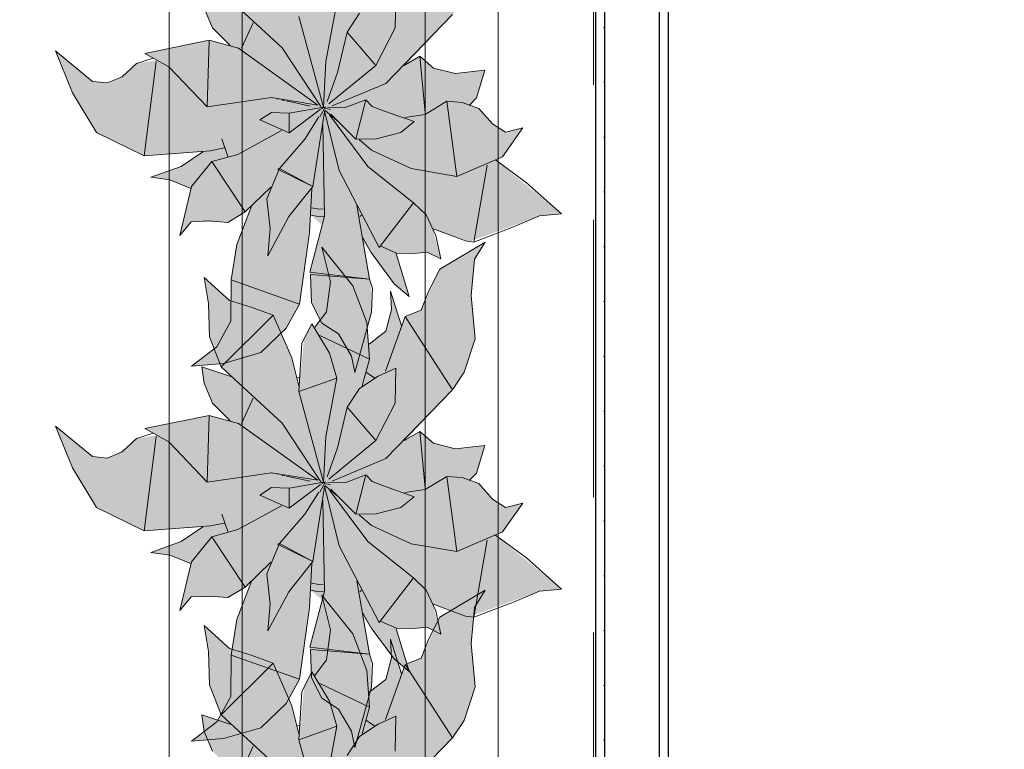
# Model space of a CAD drawing. Header units: millimetres. Extents: x -59761 to 112741, y -57975 to 46221.
# Tile 191 of 256: x 15251 to 16597, y 588 to 1586. Entities that reach past the tile are written whole.
import ezdxf

# ---------------------------------------------------------------- set-up
doc = ezdxf.new("R2010")
doc.units = ezdxf.units.MM
doc.linetypes.add('Wipeout_Contour', pattern=[1000, 0, -1000])
doc.linetypes.add('Штриховая', pattern=[564.444447, 282.222223, -282.222223])
for name, color, linetype in [('Интерьер - Мебель', 7, 'Continuous'), ('Конструктив - Стены Блок 100 нов', 7, 'Continuous'), ('Элемент Модели - Зона', 7, 'Continuous')]:
    doc.layers.add(name, color=color, linetype=linetype)

msp = doc.modelspace()

# ---------------------------------------------------------------- hatches: boundary and pattern name
at = {"layer": 'Интерьер - Мебель', "linetype": 'Continuous', "lineweight": 0}
for points in [[(15299.94, 1542.88), (15323.38, 1485.64), (15355.95, 1431.32), (15421.35, 1399.46), (15501.26, 1404.85), (15473.5, 1386.09), (15430.46, 1370), (15456.33, 1366.37), (15484.93, 1354.73), (15469.81, 1290.59), (15485.33, 1309.2), (15528.15, 1308.92), (15535.72, 1308.31), (15559.13, 1322.64), (15568.08, 1330.68), (15547.57, 1276.78), (15541.08, 1236), (15539.67, 1179.91), (15520.64, 1138.18), (15485.89, 1111.7), (15529.69, 1115.51), (15580.91, 1130.23), (15615.59, 1163.51), (15633.6, 1196.55), (15649.3, 1318.33), (15664.57, 1304.43), (15647.91, 1240.33), (15649.94, 1198.37), (15664.27, 1170.59), (15686.98, 1155.72), (15704.6, 1125.58), (15709.39, 1103.26), (15732.17, 1185.54), (15731.47, 1224.51), (15720.71, 1280.97), (15759.31, 1229.21), (15783.32, 1207.05), (15766.41, 1266.39), (15796.34, 1266.61), (15807.94, 1267.77), (15826.67, 1258.44), (15815.57, 1299.86), (15866.19, 1282.19), (15961.87, 1317.13), (15991.94, 1319.95), (15901.39, 1393.85), (15911.06, 1397.97), (15938.82, 1437.55), (15915, 1431.61), (15897.23, 1442.96), (15878.7, 1464.28), (15867.38, 1468.32), (15875.62, 1478.64), (15887.04, 1516.38), (15846.2, 1511.8), (15816.68, 1519.39), (15797.89, 1535.51), (15779.16, 1523.73), (15842.82, 1592.52), (15858.62, 1616.33), (15873.89, 1662.13), (15868.1, 1721.62), (15872.87, 1770.87), (15887.36, 1794.26), (15825.56, 1757.41), (15799.92, 1701.47), (15778.08, 1692.76), (15773.12, 1680.07), (15758.13, 1727.27), (15759.35, 1702.09), (15751.78, 1672.4), (15728.86, 1655.03), (15725.49, 1684.42), (15706.37, 1734.53), (15664.33, 1787.52), (15675.9, 1740.1), (15670.72, 1699.24), (15654.4, 1677.87), (15650.6, 1682.57), (15639.82, 1661.82), (15633.19, 1595.96), (15622.91, 1636.2), (15597.82, 1694.62), (15537.77, 1714.56), (15503.12, 1746.06), (15509.35, 1710.56), (15510.76, 1665), (15526.52, 1624.04), (15541.02, 1610.29), (15500.03, 1624.07), (15503.51, 1601.33), (15514.89, 1574.3), (15538.73, 1550.05), (15510.14, 1557.44), (15421.98, 1539.41), (15438.59, 1530.24), (15410.99, 1525.66), (15401.1, 1516.52), (15384.77, 1504.79), (15370.68, 1499.1), (15350.71, 1501.22)], [(15299.94, 1029.84), (15323.38, 972.59), (15355.95, 918.28), (15421.35, 886.41), (15501.26, 891.8), (15473.5, 873.04), (15430.46, 856.96), (15456.33, 853.32), (15484.93, 841.69), (15469.81, 777.55), (15485.33, 796.16), (15528.15, 795.87), (15535.72, 795.27), (15559.13, 809.59), (15568.08, 817.64), (15547.57, 763.74), (15541.08, 722.95), (15539.67, 666.86), (15520.64, 625.13), (15485.89, 598.65), (15529.69, 602.47), (15580.91, 617.19), (15615.59, 650.46), (15633.6, 683.5), (15649.3, 805.28), (15664.57, 791.38), (15647.91, 727.28), (15649.94, 685.33), (15664.27, 657.54), (15686.98, 642.67), (15704.6, 612.53), (15709.39, 590.21), (15732.17, 672.5), (15731.47, 711.47), (15720.71, 767.93), (15759.31, 716.16), (15783.32, 694.01), (15766.41, 753.34), (15796.34, 753.57), (15807.94, 754.73), (15826.67, 745.4), (15815.57, 786.82), (15866.19, 769.14), (15961.87, 804.08), (15991.94, 806.9), (15901.39, 880.8), (15911.06, 884.93), (15938.82, 924.5), (15915, 918.57), (15897.23, 929.91), (15878.7, 951.24), (15867.38, 955.28), (15875.62, 965.59), (15887.04, 1003.33), (15846.2, 998.76), (15816.68, 1006.34), (15797.89, 1022.47), (15779.16, 1010.69), (15842.82, 1079.48), (15858.62, 1103.29), (15873.89, 1149.08), (15868.1, 1208.57), (15872.87, 1257.82), (15887.36, 1281.21), (15825.56, 1244.36), (15799.92, 1188.42), (15778.08, 1179.72), (15773.12, 1167.03), (15758.13, 1214.22), (15759.35, 1189.05), (15751.78, 1159.36), (15728.86, 1141.99), (15725.49, 1171.38), (15706.37, 1221.49), (15664.33, 1274.47), (15675.9, 1227.05), (15670.72, 1186.2), (15654.4, 1164.82), (15650.6, 1169.52), (15639.82, 1148.78), (15633.19, 1082.91), (15622.91, 1123.15), (15597.82, 1181.57), (15537.77, 1201.52), (15503.12, 1233.01), (15509.35, 1197.52), (15510.76, 1151.96), (15526.52, 1111), (15541.02, 1097.25), (15500.03, 1111.02), (15503.51, 1088.28), (15514.89, 1061.26), (15538.73, 1037), (15510.14, 1044.39), (15421.98, 1026.36), (15438.59, 1017.2), (15410.99, 1012.61), (15401.1, 1003.48), (15384.77, 991.74), (15370.68, 986.05), (15350.71, 988.17)], [(15299.94, 553.82), (15323.38, 496.57), (15355.95, 442.25), (15421.35, 410.39), (15501.26, 415.78), (15473.5, 397.02), (15430.46, 380.93), (15456.33, 377.3), (15484.93, 365.67), (15469.81, 301.53), (15485.33, 320.14), (15528.15, 319.85), (15535.72, 319.25), (15559.13, 333.57), (15568.08, 341.62), (15547.57, 287.72), (15541.08, 246.93), (15539.67, 190.84), (15520.64, 149.11), (15485.89, 122.63), (15529.69, 126.45), (15580.91, 141.16), (15615.59, 174.44), (15633.6, 207.48), (15649.3, 329.26), (15664.57, 315.36), (15647.91, 251.26), (15649.94, 209.31), (15664.27, 181.52), (15686.98, 166.65), (15704.6, 136.51), (15709.39, 114.19), (15732.17, 196.47), (15731.47, 235.45), (15720.71, 291.91), (15759.31, 240.14), (15783.32, 217.99), (15766.41, 277.32), (15796.34, 277.54), (15807.94, 278.71), (15826.67, 269.37), (15815.57, 310.79), (15866.19, 293.12), (15961.87, 328.06), (15991.94, 330.88), (15901.39, 404.78), (15911.06, 408.9), (15938.82, 448.48), (15915, 442.54), (15897.23, 453.89), (15878.7, 475.22), (15867.38, 479.26), (15875.62, 489.57), (15887.04, 527.31), (15846.2, 522.74), (15816.68, 530.32), (15797.89, 546.45), (15779.16, 534.67), (15842.82, 603.45), (15858.62, 627.27), (15873.89, 673.06), (15868.1, 732.55), (15872.87, 781.8), (15887.36, 805.19), (15825.56, 768.34), (15799.92, 712.4), (15778.08, 703.7), (15773.12, 691.01), (15758.13, 738.2), (15759.35, 713.03), (15751.78, 683.34), (15728.86, 665.97), (15725.49, 695.36), (15706.37, 745.47), (15664.33, 798.45), (15675.9, 751.03), (15670.72, 710.18), (15654.4, 688.8), (15650.6, 693.5), (15639.82, 672.76), (15633.19, 606.89), (15622.91, 647.13), (15597.82, 705.55), (15537.77, 725.5), (15503.12, 756.99), (15509.35, 721.5), (15510.76, 675.94), (15526.52, 634.98), (15541.02, 621.23), (15500.03, 635), (15503.51, 612.26), (15514.89, 585.23), (15538.73, 560.98), (15510.14, 568.37), (15421.98, 550.34), (15438.59, 541.18), (15410.99, 536.59), (15401.1, 527.45), (15384.77, 515.72), (15370.68, 510.03), (15350.71, 512.15)]]:
    msp.add_hatch(color=255, dxfattribs=at).paths.add_polyline_path(points)

# ---------------------------------------------------------------- linework, layer by layer
at = {"layer": 'Интерьер - Мебель', "color": 7, "linetype": 'Continuous', "lineweight": 5}
for p, q in [((15455.26, 1718.07), (15455.26, 218.07)), ((15905.26, 218.07), (15905.26, 1718.07)), ((15555.26, 1618.07), (15555.26, 318.07)), ((15805.26, 318.07), (15805.26, 1618.07))]:
    msp.add_line(p, q, dxfattribs=at)
at = {"layer": 'Интерьер - Мебель', "color": 7, "linetype": 'Continuous', "lineweight": 15}
for p, q in [((15526.52, 1624.04), (15610.01, 1546.86)), ((15526.52, 1624.04), (15610.01, 1546.86)), ((15764.48, 1574.22), (15765.34, 1622.21)), ((15764.48, 1574.22), (15765.34, 1622.21)), ((15669.72, 1528.51), (15684.67, 1608.28)), ((15669.72, 1528.51), (15684.67, 1608.28)), ((15503.51, 1601.33), (15514.89, 1574.3)), ((15503.51, 1601.33), (15514.89, 1574.3)), ((15632.83, 1589.96), (15666.45, 1466.11)), ((15632.83, 1589.96), (15666.45, 1466.11)), ((15698.79, 1568.5), (15715.55, 1594.32)), ((15698.79, 1568.5), (15715.55, 1594.32)), ((15751.46, 1498.47), (15842.82, 1592.52)), ((15751.46, 1498.47), (15842.82, 1592.52)), ((15554.39, 1546.37), (15570.35, 1581.14)), ((15554.39, 1546.37), (15570.35, 1581.14)), ((15514.89, 1574.3), (15538.73, 1550.05)), ((15514.89, 1574.3), (15538.73, 1550.05)), ((15685.57, 1513.14), (15698.79, 1568.5)), ((15685.57, 1513.14), (15698.79, 1568.5)), ((15698.79, 1568.5), (15737.81, 1523.07)), ((15698.79, 1568.5), (15737.81, 1523.07)), ((15737.81, 1523.07), (15764.48, 1574.22)), ((15737.81, 1523.07), (15764.48, 1574.22)), ((15421.98, 1539.41), (15510.14, 1557.44)), ((15421.98, 1539.41), (15510.14, 1557.44)), ((15507.4, 1466.25), (15510.13, 1557.44)), ((15507.4, 1466.25), (15510.13, 1557.44)), ((15510.14, 1557.44), (15550.15, 1546.41)), ((15510.14, 1557.44), (15550.15, 1546.41)), ((15299.94, 1542.88), (15323.37, 1485.64)), ((15299.94, 1542.88), (15350.71, 1501.22)), ((15299.94, 1542.88), (15323.37, 1485.64)), ((15299.94, 1542.88), (15350.71, 1501.22)), ((15421.98, 1539.41), (15455.2, 1521.08)), ((15421.98, 1539.41), (15455.2, 1521.08)), ((15550.15, 1546.41), (15658.84, 1468.78)), ((15550.15, 1546.41), (15658.84, 1468.78)), ((15610.01, 1546.86), (15662.77, 1466.79)), ((15610.01, 1546.86), (15662.77, 1466.79)), ((15776.53, 1522.89), (15797.89, 1535.51)), ((15776.53, 1522.89), (15797.89, 1535.51)), ((15797.89, 1535.51), (15805.16, 1458.32)), ((15797.89, 1535.51), (15816.69, 1519.39)), ((15797.89, 1535.51), (15805.16, 1458.32)), ((15797.89, 1535.51), (15816.69, 1519.39)), ((15391.21, 1507.39), (15411, 1525.66)), ((15391.21, 1507.39), (15411, 1525.66)), ((15411, 1525.66), (15433.78, 1532.96)), ((15411, 1525.66), (15433.78, 1532.96)), ((15421.35, 1399.46), (15437.63, 1528.46)), ((15421.35, 1399.46), (15437.63, 1528.46)), ((15455.2, 1521.08), (15507.4, 1466.25)), ((15455.2, 1521.08), (15507.4, 1466.25)), ((15666.45, 1466.11), (15669.72, 1528.51)), ((15666.45, 1466.11), (15669.72, 1528.51)), ((15673.64, 1470.34), (15737.81, 1523.07)), ((15673.64, 1470.34), (15737.81, 1523.07)), ((15778.29, 1526.53), (15779.16, 1523.73)), ((15778.29, 1526.53), (15779.16, 1523.73)), ((15370.68, 1499.1), (15391.21, 1507.39)), ((15370.68, 1499.1), (15391.21, 1507.39)), ((15671.54, 1473.6), (15685.57, 1513.14)), ((15671.54, 1473.6), (15685.57, 1513.14)), ((15816.69, 1519.39), (15846.2, 1511.8)), ((15816.69, 1519.39), (15846.2, 1511.8)), ((15846.2, 1511.8), (15887.04, 1516.38)), ((15846.2, 1511.8), (15887.04, 1516.38)), ((15875.62, 1478.64), (15887.04, 1516.38)), ((15875.62, 1478.64), (15887.04, 1516.38)), ((15350.71, 1501.22), (15370.68, 1499.1)), ((15350.71, 1501.22), (15370.68, 1499.1)), ((15678.32, 1467.64), (15751.46, 1498.47)), ((15678.32, 1467.64), (15751.46, 1498.47)), ((15323.37, 1485.64), (15355.95, 1431.32)), ((15323.37, 1485.64), (15355.95, 1431.32)), ((15507.4, 1466.25), (15595.28, 1479.08)), ((15507.4, 1466.25), (15595.28, 1479.08)), ((15595.28, 1479.08), (15658.84, 1468.78)), ((15595.28, 1479.08), (15658.84, 1468.78)), ((15595.71, 1478.8), (15596.83, 1478.56)), ((15595.71, 1478.8), (15596.83, 1478.56)), ((15602.41, 1477.34), (15604.64, 1476.86)), ((15602.41, 1477.34), (15604.64, 1476.86)), ((15609.11, 1475.89), (15613.57, 1474.91)), ((15609.11, 1475.89), (15613.57, 1474.91)), ((15615.8, 1474.42), (15648.13, 1467.38)), ((15615.8, 1474.42), (15648.13, 1467.38)), ((15695.83, 1465.3), (15724.19, 1476.1)), ((15695.83, 1465.3), (15724.19, 1476.1)), ((15710.63, 1422.33), (15724.19, 1476.1)), ((15710.63, 1422.33), (15724.19, 1476.1)), ((15724.19, 1476.1), (15733.11, 1467.03)), ((15724.19, 1476.1), (15733.11, 1467.03)), ((15733.11, 1467.03), (15749.85, 1460.47)), ((15733.11, 1467.03), (15749.85, 1460.47)), ((15805.18, 1456.05), (15834.78, 1474.06)), ((15805.18, 1456.05), (15834.78, 1474.06)), ((15834.78, 1474.06), (15848.51, 1371.1)), ((15834.78, 1474.06), (15856.06, 1472.36)), ((15834.78, 1474.06), (15848.51, 1371.1)), ((15834.78, 1474.06), (15856.06, 1472.36)), ((15856.06, 1472.36), (15878.7, 1464.28)), ((15856.06, 1472.36), (15878.7, 1464.28)), ((15865.69, 1468.39), (15875.62, 1478.64)), ((15865.69, 1468.39), (15875.62, 1478.64)), ((15579.54, 1448.47), (15595.47, 1458.69)), ((15579.54, 1448.47), (15595.47, 1458.69)), ((15595.47, 1458.69), (15619.36, 1457.83)), ((15595.47, 1458.69), (15619.36, 1457.83)), ((15619.36, 1457.83), (15666.45, 1466.11)), ((15619.36, 1457.83), (15666.45, 1466.11)), ((15619.36, 1457.83), (15619.61, 1430.64)), ((15619.36, 1457.83), (15619.61, 1430.64)), ((15619.61, 1430.64), (15661.89, 1462.66)), ((15619.61, 1430.64), (15661.89, 1462.66)), ((15652.04, 1357.53), (15667.95, 1459.57)), ((15652.04, 1357.53), (15667.95, 1459.57)), ((15661.59, 1452.66), (15669.04, 1466.56)), ((15661.59, 1452.66), (15669.04, 1466.56)), ((15662.44, 1462.96), (15669.04, 1466.56)), ((15662.44, 1462.96), (15669.04, 1466.56)), ((15663.58, 1465.6), (15665.84, 1465.06)), ((15663.58, 1465.6), (15665.84, 1465.06)), ((15665.31, 1465.25), (15666.45, 1466.11)), ((15665.31, 1465.25), (15666.45, 1466.11)), ((15667.82, 1460.52), (15687.81, 1379.23)), ((15667.82, 1460.52), (15687.81, 1379.23)), ((15668.1, 1464.51), (15676.02, 1462.6)), ((15668.1, 1464.51), (15676.02, 1462.6)), ((15668.1, 1461.74), (15685, 1447.28)), ((15668.1, 1461.74), (15685, 1447.28)), ((15671.87, 1465.96), (15695.83, 1465.3)), ((15671.87, 1465.96), (15695.83, 1465.3)), ((15674.5, 1455.32), (15727.02, 1384.98)), ((15674.5, 1455.32), (15727.02, 1384.98)), ((15676.21, 1456.44), (15710.63, 1422.33)), ((15676.21, 1456.44), (15710.63, 1422.33)), ((15749.85, 1460.47), (15790.55, 1446.25)), ((15749.85, 1460.47), (15790.55, 1446.25)), ((15777.65, 1451.76), (15805.18, 1456.05)), ((15777.65, 1451.76), (15805.18, 1456.05)), ((15878.7, 1464.28), (15897.22, 1442.96)), ((15878.7, 1464.28), (15897.22, 1442.96)), ((15579.54, 1448.47), (15619.61, 1430.64)), ((15579.54, 1448.47), (15619.61, 1430.64)), ((15640.96, 1422.15), (15660.15, 1452.51)), ((15640.96, 1422.15), (15660.15, 1452.51)), ((15665.65, 1441.72), (15667.79, 1316.79)), ((15665.65, 1441.72), (15667.79, 1316.79)), ((15771.94, 1431.4), (15790.55, 1446.25)), ((15771.94, 1431.4), (15790.55, 1446.25)), ((15897.22, 1442.96), (15915, 1431.61)), ((15897.22, 1442.96), (15915, 1431.61)), ((15355.95, 1431.32), (15421.35, 1399.46)), ((15355.95, 1431.32), (15421.35, 1399.46)), ((15549.23, 1401.26), (15609.11, 1433.89)), ((15549.23, 1401.26), (15609.11, 1433.89)), ((15738.43, 1422.72), (15771.94, 1431.4)), ((15738.43, 1422.72), (15771.94, 1431.4)), ((15911.06, 1397.97), (15938.82, 1437.55)), ((15911.06, 1397.97), (15938.82, 1437.55)), ((15915, 1431.61), (15938.82, 1437.55)), ((15915, 1431.61), (15938.82, 1437.55)), ((15527.64, 1422.49), (15535.86, 1398.64)), ((15527.64, 1422.49), (15535.86, 1398.64)), ((15606.33, 1382.08), (15640.96, 1422.15)), ((15606.33, 1382.08), (15640.96, 1422.15)), ((15710.63, 1422.33), (15738.43, 1422.72)), ((15710.63, 1422.33), (15738.43, 1422.72)), ((15715.14, 1421.49), (15732.04, 1407.04)), ((15715.14, 1421.49), (15732.04, 1407.04)), ((15421.35, 1399.46), (15511.89, 1406.33)), ((15421.35, 1399.46), (15511.89, 1406.33)), ((15471.86, 1384.98), (15501.25, 1404.85)), ((15471.86, 1384.98), (15501.25, 1404.85)), ((15511.89, 1406.33), (15530.93, 1410.26)), ((15511.89, 1406.33), (15530.93, 1410.26)), ((15513.67, 1391.57), (15549.23, 1401.26)), ((15513.67, 1391.57), (15549.23, 1401.26)), ((15732.04, 1407.04), (15786.25, 1381.82)), ((15732.04, 1407.04), (15786.25, 1381.82)), ((15486.19, 1357.19), (15513.67, 1391.57)), ((15486.19, 1357.19), (15513.67, 1391.57)), ((15513.67, 1391.57), (15559.13, 1322.64)), ((15513.67, 1391.57), (15559.13, 1322.64)), ((15848.51, 1371.1), (15911.06, 1397.97)), ((15848.51, 1371.1), (15911.06, 1397.97)), ((15871.92, 1281.47), (15890.03, 1386.8)), ((15871.92, 1281.47), (15890.03, 1386.8)), ((15901.39, 1393.85), (15943.78, 1362.45)), ((15901.39, 1393.85), (15943.78, 1362.45)), ((15430.46, 1370), (15471.86, 1384.98)), ((15430.46, 1370), (15471.86, 1384.98)), ((15588.73, 1340.65), (15606.33, 1382.08)), ((15588.73, 1340.65), (15606.33, 1382.08)), ((15603.72, 1381.24), (15606.33, 1382.08)), ((15603.72, 1381.24), (15606.33, 1382.08)), ((15603.72, 1381.24), (15652.04, 1357.53)), ((15603.72, 1381.24), (15652.04, 1357.53)), ((15606.33, 1382.08), (15652.04, 1357.53)), ((15606.33, 1382.08), (15652.04, 1357.53)), ((15687.81, 1379.23), (15742.46, 1274.05)), ((15687.81, 1379.23), (15742.46, 1274.05)), ((15727.02, 1384.98), (15789.31, 1335.08)), ((15727.02, 1384.98), (15789.31, 1335.08)), ((15786.25, 1381.82), (15848.51, 1371.1)), ((15786.25, 1381.82), (15848.51, 1371.1)), ((15430.46, 1370), (15456.33, 1366.37)), ((15430.46, 1370), (15456.33, 1366.37)), ((15456.33, 1366.37), (15484.93, 1354.73)), ((15456.33, 1366.37), (15484.93, 1354.73)), ((15943.78, 1362.45), (15991.94, 1319.95)), ((15943.78, 1362.45), (15991.94, 1319.95)), ((15469.81, 1290.59), (15486.19, 1357.19)), ((15469.81, 1290.59), (15486.19, 1357.19)), ((15559.13, 1322.64), (15594.6, 1356.52)), ((15559.13, 1322.64), (15594.6, 1356.52)), ((15619.06, 1316.29), (15652.04, 1357.53)), ((15619.06, 1316.29), (15652.04, 1357.53)), ((15647.4, 1294.7), (15650.6, 1354.7)), ((15647.4, 1294.7), (15650.6, 1354.7)), ((15588.73, 1340.65), (15593.37, 1299.53)), ((15588.73, 1340.65), (15593.37, 1299.53)), ((15742.46, 1274.05), (15789.31, 1335.08)), ((15742.46, 1274.05), (15789.31, 1335.08)), ((15789.31, 1335.08), (15806.81, 1318.54)), ((15789.31, 1335.08), (15806.81, 1318.54)), ((15535.72, 1308.31), (15559.13, 1322.64)), ((15535.72, 1308.31), (15559.13, 1322.64)), ((15547.78, 1278.1), (15568.08, 1330.68)), ((15547.78, 1278.1), (15568.08, 1330.68)), ((15650.57, 1328.2), (15659.84, 1326.34)), ((15650.57, 1328.2), (15659.84, 1326.34)), ((15659.84, 1326.34), (15666.38, 1326.72)), ((15659.84, 1326.34), (15666.38, 1326.72)), ((15711.96, 1331.26), (15729.45, 1230.68)), ((15711.96, 1331.26), (15729.45, 1230.68)), ((15961.87, 1317.13), (15991.94, 1319.95)), ((15961.87, 1317.13), (15991.94, 1319.95)), ((15469.81, 1290.59), (15485.33, 1309.2)), ((15469.81, 1290.59), (15485.33, 1309.2)), ((15485.33, 1309.2), (15510.18, 1310.35)), ((15485.33, 1309.2), (15510.18, 1310.35)), ((15510.18, 1310.35), (15535.72, 1308.31)), ((15510.18, 1310.35), (15535.72, 1308.31)), ((15590.12, 1262.7), (15619.06, 1316.29)), ((15590.12, 1262.7), (15619.06, 1316.29)), ((15647.91, 1240.33), (15667.79, 1316.79)), ((15647.91, 1240.33), (15667.79, 1316.79)), ((15649.3, 1318.33), (15659.37, 1316.31)), ((15649.3, 1318.33), (15659.37, 1316.31)), ((15659.37, 1316.31), (15667.17, 1316.76)), ((15659.37, 1316.31), (15667.17, 1316.76)), ((15716.27, 1316.56), (15718.53, 1318.05)), ((15716.27, 1316.56), (15718.53, 1318.05)), ((15806.81, 1318.54), (15819.83, 1290.33)), ((15806.81, 1318.54), (15819.83, 1290.33)), ((15926.03, 1302.23), (15961.87, 1317.13)), ((15926.03, 1302.23), (15961.87, 1317.13)), ((15590.12, 1262.7), (15593.37, 1299.53)), ((15590.12, 1262.7), (15593.37, 1299.53)), ((15633.6, 1196.55), (15647.4, 1294.7)), ((15633.6, 1196.55), (15647.4, 1294.7)), ((15815.57, 1299.86), (15860.46, 1282.91)), ((15815.57, 1299.86), (15860.46, 1282.91)), ((15871.92, 1281.47), (15926.03, 1302.23)), ((15871.92, 1281.47), (15926.03, 1302.23)), ((15720.02, 1287.08), (15731.4, 1267.09)), ((15720.02, 1287.08), (15731.4, 1267.09)), ((15819.83, 1290.33), (15826.67, 1258.44)), ((15819.83, 1290.33), (15826.67, 1258.44)), ((15825.56, 1244.36), (15887.36, 1281.21)), ((15825.56, 1244.36), (15887.36, 1281.21)), ((15860.46, 1282.91), (15871.92, 1281.47)), ((15860.46, 1282.91), (15871.92, 1281.47)), ((15872.87, 1257.82), (15887.36, 1281.21)), ((15872.87, 1257.82), (15887.36, 1281.21)), ((15540.06, 1229.61), (15547.78, 1278.1)), ((15540.06, 1229.61), (15547.78, 1278.1)), ((15664.33, 1274.47), (15675.9, 1227.05)), ((15664.33, 1274.47), (15706.38, 1221.49)), ((15664.33, 1274.47), (15675.9, 1227.05)), ((15664.33, 1274.47), (15706.38, 1221.49)), ((15731.4, 1267.09), (15762.88, 1224.36)), ((15731.4, 1267.09), (15762.88, 1224.36)), ((15744.02, 1276.08), (15766.41, 1266.39)), ((15744.02, 1276.08), (15766.41, 1266.39)), ((15765.77, 1265.72), (15783.32, 1207.05)), ((15765.77, 1265.72), (15783.32, 1207.05)), ((15766.41, 1266.39), (15784.73, 1265.45)), ((15766.41, 1266.39), (15784.73, 1265.45)), ((15784.73, 1265.45), (15807.94, 1267.77)), ((15784.73, 1265.45), (15807.94, 1267.77)), ((15807.94, 1267.77), (15826.67, 1258.44)), ((15807.94, 1267.77), (15826.67, 1258.44)), ((15868.1, 1208.57), (15872.87, 1257.82)), ((15868.1, 1208.57), (15872.87, 1257.82)), ((15647.91, 1240.33), (15725.05, 1231.2)), ((15647.91, 1240.33), (15725.05, 1231.2)), ((15809.82, 1213.75), (15825.56, 1244.36)), ((15809.82, 1213.75), (15825.56, 1244.36)), ((15503.12, 1233.01), (15509.35, 1197.52)), ((15503.12, 1233.01), (15537.77, 1201.52)), ((15503.12, 1233.01), (15509.35, 1197.52)), ((15503.12, 1233.01), (15537.77, 1201.52)), ((15539.61, 1173.23), (15540.06, 1229.61)), ((15539.61, 1173.23), (15540.06, 1229.61)), ((15540.06, 1229.61), (15633.6, 1196.55)), ((15540.06, 1229.61), (15633.6, 1196.55)), ((15648.59, 1237.14), (15649.94, 1198.37)), ((15648.59, 1237.14), (15729.45, 1230.68)), ((15648.59, 1237.14), (15649.94, 1198.37)), ((15648.59, 1237.14), (15729.45, 1230.68)), ((15670.72, 1186.2), (15675.9, 1227.05)), ((15670.72, 1186.2), (15675.9, 1227.05)), ((15729.45, 1230.68), (15733.49, 1218.35)), ((15729.45, 1230.68), (15733.49, 1218.35)), ((15706.38, 1221.49), (15725.49, 1171.38)), ((15706.38, 1221.49), (15725.49, 1171.38)), ((15732.17, 1185.54), (15733.49, 1218.35)), ((15732.17, 1185.54), (15733.49, 1218.35)), ((15758.13, 1214.22), (15759.35, 1189.05)), ((15758.13, 1214.22), (15773.12, 1167.03)), ((15758.13, 1214.22), (15759.35, 1189.05)), ((15758.13, 1214.22), (15773.12, 1167.03)), ((15762.88, 1224.36), (15783.32, 1207.05)), ((15762.88, 1224.36), (15783.32, 1207.05)), ((15799.92, 1188.42), (15809.82, 1213.75)), ((15799.92, 1188.42), (15809.82, 1213.75)), ((15537.77, 1201.52), (15567.62, 1192.34)), ((15537.77, 1201.52), (15567.62, 1192.34)), ((15649.94, 1198.37), (15664.27, 1170.59)), ((15649.94, 1198.37), (15664.27, 1170.59)), ((15868.1, 1208.57), (15873.89, 1149.08)), ((15868.1, 1208.57), (15873.89, 1149.08)), ((15509.35, 1197.52), (15510.76, 1151.96)), ((15509.35, 1197.52), (15510.76, 1151.96)), ((15567.62, 1192.34), (15597.82, 1181.57)), ((15567.62, 1192.34), (15597.82, 1181.57)), ((15615.59, 1163.51), (15633.6, 1196.55)), ((15615.59, 1163.51), (15633.6, 1196.55)), ((15654.4, 1164.82), (15670.72, 1186.2)), ((15654.4, 1164.82), (15670.72, 1186.2)), ((15709.39, 1103.26), (15732.17, 1185.54)), ((15709.39, 1103.26), (15732.17, 1185.54)), ((15751.78, 1159.36), (15759.35, 1189.05)), ((15751.78, 1159.36), (15759.35, 1189.05)), ((15778.08, 1179.72), (15799.92, 1188.42)), ((15778.08, 1179.72), (15799.92, 1188.42)), ((15520.64, 1138.18), (15539.61, 1173.23)), ((15520.64, 1138.18), (15539.61, 1173.23)), ((15526.52, 1111), (15597.82, 1181.57)), ((15526.52, 1111), (15597.82, 1181.57)), ((15597.82, 1181.57), (15622.91, 1123.15)), ((15597.82, 1181.57), (15622.91, 1123.15)), ((15725.49, 1171.38), (15729.24, 1121.45)), ((15725.49, 1171.38), (15729.24, 1121.45)), ((15751.24, 1104.74), (15778.08, 1179.72)), ((15751.24, 1104.74), (15778.08, 1179.72)), ((15778.08, 1179.72), (15842.82, 1079.48)), ((15778.08, 1179.72), (15842.82, 1079.48)), ((15580.91, 1130.23), (15615.59, 1163.51)), ((15580.91, 1130.23), (15615.59, 1163.51)), ((15636.78, 1142.94), (15650.6, 1169.52)), ((15636.78, 1142.94), (15650.6, 1169.52)), ((15650.6, 1169.52), (15674.53, 1129.48)), ((15650.6, 1169.52), (15674.53, 1129.48)), ((15664.27, 1170.59), (15686.98, 1155.72)), ((15664.27, 1170.59), (15686.98, 1155.72)), ((15728.86, 1141.99), (15751.78, 1159.36)), ((15728.86, 1141.99), (15751.78, 1159.36)), ((15510.76, 1151.96), (15526.52, 1111)), ((15510.76, 1151.96), (15526.52, 1111)), ((15661.34, 1153.75), (15729.24, 1121.45)), ((15661.34, 1153.75), (15729.24, 1121.45)), ((15686.98, 1155.72), (15704.6, 1125.58)), ((15686.98, 1155.72), (15704.6, 1125.58)), ((15858.62, 1103.29), (15873.89, 1149.08)), ((15858.62, 1103.29), (15873.89, 1149.08)), ((15485.89, 1111.7), (15520.64, 1138.18)), ((15485.89, 1111.7), (15520.64, 1138.18)), ((15632.83, 1076.91), (15636.78, 1142.94)), ((15632.83, 1076.91), (15636.78, 1142.94)), ((15529.69, 1115.51), (15580.91, 1130.23)), ((15529.69, 1115.51), (15580.91, 1130.23)), ((15622.91, 1123.15), (15633.18, 1082.94)), ((15622.91, 1123.15), (15633.18, 1082.94)), ((15674.53, 1129.48), (15684.67, 1095.24)), ((15674.53, 1129.48), (15684.67, 1095.24)), ((15704.6, 1125.58), (15709.39, 1103.26)), ((15704.6, 1125.58), (15709.39, 1103.26)), ((15719.06, 1084.81), (15729.24, 1121.45)), ((15719.06, 1084.81), (15729.24, 1121.45)), ((15485.89, 1111.7), (15529.69, 1115.51)), ((15485.89, 1111.7), (15529.69, 1115.51)), ((15500.03, 1111.02), (15503.51, 1088.28)), ((15500.03, 1111.02), (15541.02, 1097.25)), ((15500.03, 1111.02), (15503.51, 1088.28)), ((15500.03, 1111.02), (15541.02, 1097.25)), ((15526.52, 1111), (15610.01, 1033.81)), ((15526.52, 1111), (15610.01, 1033.81)), ((15741.23, 1098.03), (15765.34, 1109.17)), ((15741.23, 1098.03), (15765.34, 1109.17)), ((15764.48, 1061.18), (15765.34, 1109.17)), ((15764.48, 1061.18), (15765.34, 1109.17)), ((15629.59, 1095.52), (15633.95, 1096.92)), ((15629.59, 1095.52), (15633.95, 1096.92)), ((15632.83, 1076.91), (15684.67, 1095.24)), ((15632.83, 1076.91), (15684.67, 1095.24)), ((15669.72, 1015.46), (15684.67, 1095.24)), ((15669.72, 1015.46), (15684.67, 1095.24)), ((15715.55, 1081.28), (15741.23, 1098.03)), ((15715.55, 1081.28), (15741.23, 1098.03)), ((15725.19, 1103.1), (15736.35, 1095.36)), ((15725.19, 1103.1), (15736.35, 1095.36)), ((15842.82, 1079.48), (15858.62, 1103.29)), ((15842.82, 1079.48), (15858.62, 1103.29)), ((15503.51, 1088.28), (15514.89, 1061.26)), ((15503.51, 1088.28), (15514.89, 1061.26)), ((15632.83, 1076.91), (15666.45, 953.06)), ((15632.83, 1076.91), (15666.45, 953.06)), ((15698.79, 1055.45), (15715.55, 1081.28)), ((15698.79, 1055.45), (15715.55, 1081.28)), ((15751.46, 985.43), (15842.82, 1079.48)), ((15751.46, 985.43), (15842.82, 1079.48)), ((15554.39, 1033.32), (15570.35, 1068.09)), ((15554.39, 1033.32), (15570.35, 1068.09)), ((15514.89, 1061.26), (15538.73, 1037)), ((15514.89, 1061.26), (15538.73, 1037)), ((15685.57, 1000.09), (15698.79, 1055.45)), ((15685.57, 1000.09), (15698.79, 1055.45)), ((15698.79, 1055.45), (15737.81, 1010.03)), ((15698.79, 1055.45), (15737.81, 1010.03)), ((15737.81, 1010.03), (15764.48, 1061.18)), ((15737.81, 1010.03), (15764.48, 1061.18)), ((15421.98, 1026.36), (15510.14, 1044.39)), ((15421.98, 1026.36), (15510.14, 1044.39)), ((15507.4, 953.2), (15510.13, 1044.39)), ((15507.4, 953.2), (15510.13, 1044.39)), ((15510.14, 1044.39), (15550.15, 1033.37)), ((15510.14, 1044.39), (15550.15, 1033.37)), ((15299.94, 1029.84), (15323.37, 972.59)), ((15299.94, 1029.84), (15350.71, 988.17)), ((15299.94, 1029.84), (15323.37, 972.59)), ((15299.94, 1029.84), (15350.71, 988.17)), ((15421.98, 1026.36), (15455.2, 1008.04)), ((15421.98, 1026.36), (15455.2, 1008.04)), ((15550.15, 1033.37), (15658.84, 955.74)), ((15550.15, 1033.37), (15658.84, 955.74)), ((15610.01, 1033.81), (15662.77, 953.75)), ((15610.01, 1033.81), (15662.77, 953.75)), ((15391.21, 994.34), (15411, 1012.61)), ((15391.21, 994.34), (15411, 1012.61)), ((15411, 1012.61), (15433.78, 1019.92)), ((15411, 1012.61), (15433.78, 1019.92)), ((15421.35, 886.41), (15437.63, 1015.41)), ((15421.35, 886.41), (15437.63, 1015.41)), ((15666.45, 953.06), (15669.72, 1015.46)), ((15666.45, 953.06), (15669.72, 1015.46)), ((15673.64, 957.29), (15737.81, 1010.03)), ((15673.64, 957.29), (15737.81, 1010.03)), ((15776.53, 1009.84), (15797.89, 1022.47)), ((15776.53, 1009.84), (15797.89, 1022.47)), ((15778.29, 1013.49), (15779.16, 1010.69)), ((15778.29, 1013.49), (15779.16, 1010.69)), ((15797.89, 1022.47), (15805.16, 945.27)), ((15797.89, 1022.47), (15816.69, 1006.34)), ((15797.89, 1022.47), (15805.16, 945.27)), ((15797.89, 1022.47), (15816.69, 1006.34)), ((15455.2, 1008.04), (15507.4, 953.2)), ((15455.2, 1008.04), (15507.4, 953.2)), ((15671.54, 960.56), (15685.57, 1000.09)), ((15671.54, 960.56), (15685.57, 1000.09)), ((15816.69, 1006.34), (15846.2, 998.76)), ((15816.69, 1006.34), (15846.2, 998.76)), ((15846.2, 998.76), (15887.04, 1003.33)), ((15846.2, 998.76), (15887.04, 1003.33)), ((15875.62, 965.59), (15887.04, 1003.33)), ((15875.62, 965.59), (15887.04, 1003.33)), ((15350.71, 988.17), (15370.68, 986.05)), ((15350.71, 988.17), (15370.68, 986.05)), ((15370.68, 986.05), (15391.21, 994.34)), ((15370.68, 986.05), (15391.21, 994.34)), ((15678.32, 954.59), (15751.46, 985.43)), ((15678.32, 954.59), (15751.46, 985.43)), ((15323.37, 972.59), (15355.95, 918.28)), ((15323.37, 972.59), (15355.95, 918.28)), ((15507.4, 953.2), (15595.28, 966.03)), ((15507.4, 953.2), (15595.28, 966.03)), ((15595.28, 966.03), (15658.84, 955.74)), ((15595.28, 966.03), (15658.84, 955.74)), ((15595.71, 965.76), (15596.83, 965.52)), ((15595.71, 965.76), (15596.83, 965.52)), ((15602.41, 964.3), (15604.64, 963.81)), ((15602.41, 964.3), (15604.64, 963.81)), ((15609.11, 962.84), (15613.57, 961.87)), ((15609.11, 962.84), (15613.57, 961.87)), ((15615.8, 961.38), (15648.13, 954.33)), ((15615.8, 961.38), (15648.13, 954.33)), ((15695.83, 952.26), (15724.19, 963.05)), ((15695.83, 952.26), (15724.19, 963.05)), ((15710.63, 909.29), (15724.19, 963.05)), ((15710.63, 909.29), (15724.19, 963.05)), ((15724.19, 963.05), (15733.11, 953.98)), ((15724.19, 963.05), (15733.11, 953.98)), ((15805.18, 943.01), (15834.78, 961.02)), ((15805.18, 943.01), (15834.78, 961.02)), ((15834.78, 961.02), (15848.51, 858.06)), ((15834.78, 961.02), (15856.06, 959.32)), ((15834.78, 961.02), (15848.51, 858.06)), ((15834.78, 961.02), (15856.06, 959.32)), ((15856.06, 959.32), (15878.7, 951.24)), ((15856.06, 959.32), (15878.7, 951.24)), ((15865.69, 955.34), (15875.62, 965.59)), ((15865.69, 955.34), (15875.62, 965.59)), ((15579.54, 935.42), (15595.47, 945.65)), ((15579.54, 935.42), (15595.47, 945.65)), ((15595.47, 945.65), (15619.36, 944.78)), ((15595.47, 945.65), (15619.36, 944.78)), ((15619.36, 944.78), (15666.45, 953.06)), ((15619.36, 944.78), (15666.45, 953.06)), ((15619.36, 944.78), (15619.61, 917.6)), ((15619.36, 944.78), (15619.61, 917.6)), ((15619.61, 917.6), (15661.89, 949.61)), ((15619.61, 917.6), (15661.89, 949.61)), ((15652.04, 844.49), (15667.95, 946.52)), ((15652.04, 844.49), (15667.95, 946.52)), ((15661.59, 939.62), (15669.04, 953.51)), ((15661.59, 939.62), (15669.04, 953.51)), ((15662.44, 949.91), (15669.04, 953.51)), ((15662.44, 949.91), (15669.04, 953.51)), ((15663.58, 952.56), (15665.84, 952.01)), ((15663.58, 952.56), (15665.84, 952.01)), ((15665.31, 952.2), (15666.45, 953.06)), ((15665.31, 952.2), (15666.45, 953.06)), ((15667.82, 947.47), (15687.81, 866.18)), ((15667.82, 947.47), (15687.81, 866.18)), ((15668.1, 951.47), (15676.02, 949.55)), ((15668.1, 951.47), (15676.02, 949.55)), ((15668.1, 948.69), (15685, 934.23)), ((15668.1, 948.69), (15685, 934.23)), ((15671.87, 952.91), (15695.83, 952.26)), ((15671.87, 952.91), (15695.83, 952.26)), ((15674.5, 942.28), (15727.02, 871.93)), ((15674.5, 942.28), (15727.02, 871.93)), ((15676.21, 943.4), (15710.63, 909.29)), ((15676.21, 943.4), (15710.63, 909.29)), ((15733.11, 953.98), (15749.85, 947.42)), ((15733.11, 953.98), (15749.85, 947.42)), ((15749.85, 947.42), (15790.55, 933.2)), ((15749.85, 947.42), (15790.55, 933.2)), ((15777.65, 938.72), (15805.18, 943.01)), ((15777.65, 938.72), (15805.18, 943.01)), ((15878.7, 951.24), (15897.22, 929.91)), ((15878.7, 951.24), (15897.22, 929.91)), ((15579.54, 935.42), (15619.61, 917.6)), ((15579.54, 935.42), (15619.61, 917.6)), ((15640.96, 909.1), (15660.15, 939.46)), ((15640.96, 909.1), (15660.15, 939.46)), ((15665.65, 928.68), (15667.79, 803.75)), ((15665.65, 928.68), (15667.79, 803.75)), ((15771.94, 918.36), (15790.55, 933.2)), ((15771.94, 918.36), (15790.55, 933.2)), ((15897.22, 929.91), (15915, 918.57)), ((15897.22, 929.91), (15915, 918.57)), ((15355.95, 918.28), (15421.35, 886.41)), ((15355.95, 918.28), (15421.35, 886.41)), ((15549.23, 888.22), (15609.11, 920.85)), ((15549.23, 888.22), (15609.11, 920.85)), ((15738.43, 909.68), (15771.94, 918.36)), ((15738.43, 909.68), (15771.94, 918.36)), ((15911.06, 884.93), (15938.82, 924.5)), ((15911.06, 884.93), (15938.82, 924.5)), ((15915, 918.57), (15938.82, 924.5)), ((15915, 918.57), (15938.82, 924.5)), ((15527.64, 909.44), (15535.86, 885.6)), ((15527.64, 909.44), (15535.86, 885.6)), ((15606.33, 869.03), (15640.96, 909.1)), ((15606.33, 869.03), (15640.96, 909.1)), ((15710.63, 909.29), (15738.43, 909.68)), ((15710.63, 909.29), (15738.43, 909.68)), ((15715.14, 908.45), (15732.04, 893.99)), ((15715.14, 908.45), (15732.04, 893.99)), ((15421.35, 886.41), (15511.89, 893.29)), ((15421.35, 886.41), (15511.89, 893.29)), ((15471.86, 871.93), (15501.25, 891.8)), ((15471.86, 871.93), (15501.25, 891.8)), ((15511.89, 893.29), (15530.93, 897.22)), ((15511.89, 893.29), (15530.93, 897.22)), ((15732.04, 894), (15786.25, 868.77)), ((15732.04, 894), (15786.25, 868.77)), ((15486.19, 844.15), (15513.67, 878.52)), ((15486.19, 844.15), (15513.67, 878.52)), ((15513.67, 878.52), (15549.23, 888.22)), ((15513.67, 878.52), (15549.23, 888.22)), ((15513.67, 878.52), (15559.13, 809.59)), ((15513.67, 878.52), (15559.13, 809.59)), ((15848.51, 858.06), (15911.06, 884.93)), ((15848.51, 858.06), (15911.06, 884.93)), ((15901.39, 880.8), (15943.78, 849.4)), ((15901.39, 880.8), (15943.78, 849.4)), ((15430.46, 856.96), (15471.86, 871.93)), ((15430.46, 856.96), (15471.86, 871.93)), ((15588.73, 827.6), (15606.33, 869.03)), ((15588.73, 827.6), (15606.33, 869.03)), ((15603.72, 868.2), (15606.33, 869.03)), ((15603.72, 868.2), (15606.33, 869.03)), ((15603.72, 868.2), (15652.04, 844.49)), ((15603.72, 868.2), (15652.04, 844.49)), ((15606.33, 869.03), (15652.04, 844.49)), ((15606.33, 869.03), (15652.04, 844.49)), ((15687.81, 866.18), (15742.46, 761)), ((15687.81, 866.18), (15742.46, 761)), ((15727.02, 871.93), (15789.31, 822.03)), ((15727.02, 871.93), (15789.31, 822.03)), ((15786.25, 868.77), (15848.51, 858.06)), ((15786.25, 868.77), (15848.51, 858.06)), ((15871.92, 768.43), (15890.03, 873.76)), ((15871.92, 768.43), (15890.03, 873.76)), ((15430.46, 856.96), (15456.33, 853.32)), ((15430.46, 856.96), (15456.33, 853.32)), ((15456.33, 853.32), (15484.93, 841.69)), ((15456.33, 853.32), (15484.93, 841.69)), ((15943.78, 849.4), (15991.94, 806.9)), ((15943.78, 849.4), (15991.94, 806.9)), ((15469.81, 777.55), (15486.19, 844.15)), ((15469.81, 777.55), (15486.19, 844.15)), ((15559.13, 809.59), (15594.6, 843.48)), ((15559.13, 809.59), (15594.6, 843.48)), ((15619.06, 803.24), (15652.04, 844.49)), ((15619.06, 803.24), (15652.04, 844.49)), ((15647.4, 781.65), (15650.6, 841.66)), ((15647.4, 781.65), (15650.6, 841.66)), ((15588.73, 827.6), (15593.37, 786.49)), ((15588.73, 827.6), (15593.37, 786.49)), ((15742.46, 761), (15789.31, 822.03)), ((15742.46, 761), (15789.31, 822.03)), ((15789.31, 822.03), (15806.81, 805.49)), ((15789.31, 822.03), (15806.81, 805.49)), ((15535.72, 795.27), (15559.13, 809.59)), ((15535.72, 795.27), (15559.13, 809.59)), ((15547.78, 765.05), (15568.08, 817.64)), ((15547.78, 765.05), (15568.08, 817.64)), ((15650.57, 815.15), (15659.84, 813.3)), ((15650.57, 815.15), (15659.84, 813.3)), ((15659.84, 813.3), (15666.38, 813.67)), ((15659.84, 813.3), (15666.38, 813.67)), ((15711.96, 818.22), (15729.45, 717.64)), ((15711.96, 818.22), (15729.45, 717.64)), ((15469.81, 777.55), (15485.33, 796.16)), ((15469.81, 777.55), (15485.33, 796.16)), ((15485.33, 796.16), (15510.18, 797.31)), ((15485.33, 796.16), (15510.18, 797.31)), ((15510.18, 797.31), (15535.72, 795.27)), ((15510.18, 797.31), (15535.72, 795.27)), ((15590.12, 749.66), (15619.06, 803.24)), ((15590.12, 749.66), (15619.06, 803.24)), ((15647.91, 727.28), (15667.79, 803.75)), ((15647.91, 727.28), (15667.79, 803.75)), ((15649.3, 805.28), (15659.37, 803.26)), ((15649.3, 805.28), (15659.37, 803.26)), ((15659.37, 803.26), (15667.17, 803.71)), ((15659.37, 803.26), (15667.17, 803.71)), ((15664.33, 798.45), (15675.9, 751.03)), ((15664.33, 798.45), (15706.38, 745.47)), ((15664.33, 798.45), (15675.9, 751.03)), ((15664.33, 798.45), (15706.38, 745.47)), ((15716.27, 803.52), (15718.53, 805)), ((15716.27, 803.52), (15718.53, 805)), ((15806.81, 805.49), (15819.83, 777.29)), ((15806.81, 805.49), (15819.83, 777.29)), ((15825.56, 768.34), (15887.36, 805.19)), ((15825.56, 768.34), (15887.36, 805.19)), ((15872.87, 781.8), (15887.36, 805.19)), ((15872.87, 781.8), (15887.36, 805.19)), ((15926.03, 789.18), (15961.87, 804.08)), ((15926.03, 789.18), (15961.87, 804.08)), ((15961.87, 804.08), (15991.94, 806.9)), ((15961.87, 804.08), (15991.94, 806.9)), ((15590.12, 749.66), (15593.37, 786.49)), ((15590.12, 749.66), (15593.37, 786.49)), ((15633.6, 683.5), (15647.4, 781.65)), ((15633.6, 683.5), (15647.4, 781.65)), ((15815.57, 786.82), (15860.46, 769.86)), ((15815.57, 786.82), (15860.46, 769.86)), ((15868.1, 732.55), (15872.87, 781.8)), ((15868.1, 732.55), (15872.87, 781.8)), ((15871.92, 768.43), (15926.03, 789.18)), ((15871.92, 768.43), (15926.03, 789.18)), ((15720.02, 774.03), (15731.4, 754.05)), ((15720.02, 774.03), (15731.4, 754.05)), ((15809.82, 737.73), (15825.56, 768.34)), ((15809.82, 737.73), (15825.56, 768.34)), ((15819.83, 777.29), (15826.67, 745.4)), ((15819.83, 777.29), (15826.67, 745.4)), ((15860.46, 769.86), (15871.92, 768.43)), ((15860.46, 769.86), (15871.92, 768.43)), ((15503.12, 756.99), (15509.35, 721.5)), ((15503.12, 756.99), (15537.77, 725.5)), ((15503.12, 756.99), (15509.35, 721.5)), ((15503.12, 756.99), (15537.77, 725.5)), ((15540.06, 716.57), (15547.78, 765.05)), ((15540.06, 716.57), (15547.78, 765.05)), ((15731.4, 754.05), (15762.88, 711.31)), ((15731.4, 754.05), (15762.88, 711.31)), ((15744.02, 763.04), (15766.41, 753.34)), ((15744.02, 763.04), (15766.41, 753.34)), ((15784.73, 752.4), (15807.94, 754.73)), ((15784.73, 752.4), (15807.94, 754.73)), ((15807.94, 754.73), (15826.67, 745.4)), ((15807.94, 754.73), (15826.67, 745.4)), ((15670.72, 710.18), (15675.9, 751.03)), ((15670.72, 710.18), (15675.9, 751.03)), ((15706.38, 745.47), (15725.49, 695.36)), ((15706.38, 745.47), (15725.49, 695.36)), ((15765.77, 752.68), (15783.32, 694.01)), ((15765.77, 752.68), (15783.32, 694.01)), ((15766.41, 753.34), (15784.73, 752.4)), ((15766.41, 753.34), (15784.73, 752.4)), ((15647.91, 727.28), (15725.05, 718.16)), ((15647.91, 727.28), (15725.05, 718.16)), ((15758.13, 738.2), (15759.35, 713.03)), ((15758.13, 738.2), (15773.12, 691.01)), ((15758.13, 738.2), (15759.35, 713.03)), ((15758.13, 738.2), (15773.12, 691.01)), ((15799.92, 712.4), (15809.82, 737.73)), ((15799.92, 712.4), (15809.82, 737.73)), ((15868.1, 732.55), (15873.89, 673.06)), ((15868.1, 732.55), (15873.89, 673.06)), ((15509.35, 721.5), (15510.76, 675.94)), ((15509.35, 721.5), (15510.76, 675.94)), ((15537.77, 725.5), (15567.62, 716.32)), ((15537.77, 725.5), (15567.62, 716.32)), ((15539.61, 660.18), (15540.06, 716.57)), ((15539.61, 660.18), (15540.06, 716.57)), ((15540.06, 716.57), (15633.6, 683.5)), ((15540.06, 716.57), (15633.6, 683.5)), ((15567.62, 716.32), (15597.82, 705.55)), ((15567.62, 716.32), (15597.82, 705.55)), ((15648.59, 724.09), (15649.94, 685.33)), ((15648.59, 724.09), (15729.45, 717.64)), ((15648.59, 724.09), (15649.94, 685.33)), ((15648.59, 724.09), (15729.45, 717.64)), ((15729.45, 717.64), (15733.49, 705.3)), ((15729.45, 717.64), (15733.49, 705.3)), ((15526.52, 634.98), (15597.82, 705.55)), ((15526.52, 634.98), (15597.82, 705.55)), ((15597.82, 705.55), (15622.91, 647.13)), ((15597.82, 705.55), (15622.91, 647.13)), ((15654.4, 688.8), (15670.72, 710.18)), ((15654.4, 688.8), (15670.72, 710.18)), ((15732.17, 672.5), (15733.49, 705.3)), ((15732.17, 672.5), (15733.49, 705.3)), ((15751.24, 628.72), (15778.08, 703.7)), ((15751.24, 628.72), (15778.08, 703.7)), ((15751.78, 683.34), (15759.35, 713.03)), ((15751.78, 683.34), (15759.35, 713.03)), ((15762.88, 711.31), (15783.32, 694.01)), ((15762.88, 711.31), (15783.32, 694.01)), ((15778.08, 703.7), (15799.92, 712.4)), ((15778.08, 703.7), (15799.92, 712.4)), ((15778.08, 703.7), (15842.82, 603.45)), ((15778.08, 703.7), (15842.82, 603.45)), ((15636.78, 666.92), (15650.6, 693.5)), ((15636.78, 666.92), (15650.6, 693.5)), ((15650.6, 693.5), (15674.53, 653.46)), ((15650.6, 693.5), (15674.53, 653.46)), ((15725.49, 695.36), (15729.24, 645.43)), ((15725.49, 695.36), (15729.24, 645.43)), ((15510.76, 675.94), (15526.52, 634.98)), ((15510.76, 675.94), (15526.52, 634.98)), ((15615.59, 650.46), (15633.6, 683.5)), ((15615.59, 650.46), (15633.6, 683.5)), ((15649.94, 685.33), (15664.27, 657.54)), ((15649.94, 685.33), (15664.27, 657.54)), ((15661.34, 677.73), (15729.24, 645.43)), ((15661.34, 677.73), (15729.24, 645.43)), ((15728.86, 665.97), (15751.78, 683.34)), ((15728.86, 665.97), (15751.78, 683.34)), ((15858.62, 627.27), (15873.89, 673.06)), ((15858.62, 627.27), (15873.89, 673.06)), ((15520.64, 625.13), (15539.61, 660.18)), ((15520.64, 625.13), (15539.61, 660.18)), ((15632.83, 600.89), (15636.78, 666.92)), ((15632.83, 600.89), (15636.78, 666.92)), ((15709.39, 590.21), (15732.17, 672.5)), ((15709.39, 590.21), (15732.17, 672.5)), ((15580.91, 617.19), (15615.59, 650.46)), ((15580.91, 617.19), (15615.59, 650.46)), ((15622.91, 647.13), (15633.18, 606.92)), ((15622.91, 647.13), (15633.18, 606.92)), ((15664.27, 657.54), (15686.98, 642.67)), ((15664.27, 657.54), (15686.98, 642.67)), ((15674.53, 653.46), (15684.67, 619.22)), ((15674.53, 653.46), (15684.67, 619.22)), ((15500.03, 635), (15503.51, 612.26)), ((15500.03, 635), (15541.02, 621.23)), ((15500.03, 635), (15503.51, 612.26)), ((15500.03, 635), (15541.02, 621.23)), ((15526.52, 634.98), (15610.01, 557.79)), ((15526.52, 634.98), (15610.01, 557.79)), ((15686.98, 642.67), (15704.6, 612.53)), ((15686.98, 642.67), (15704.6, 612.53)), ((15719.06, 608.79), (15729.24, 645.43)), ((15719.06, 608.79), (15729.24, 645.43)), ((15741.23, 622.01), (15765.34, 633.15)), ((15741.23, 622.01), (15765.34, 633.15)), ((15764.48, 585.16), (15765.34, 633.15)), ((15764.48, 585.16), (15765.34, 633.15)), ((15485.89, 598.65), (15520.64, 625.13)), ((15485.89, 598.65), (15520.64, 625.13)), ((15629.59, 619.5), (15633.95, 620.9)), ((15629.59, 619.5), (15633.95, 620.9)), ((15632.83, 600.89), (15684.67, 619.22)), ((15632.83, 600.89), (15684.67, 619.22)), ((15669.72, 539.44), (15684.67, 619.22)), ((15669.72, 539.44), (15684.67, 619.22)), ((15715.55, 605.26), (15741.23, 622.01)), ((15715.55, 605.26), (15741.23, 622.01)), ((15725.19, 627.08), (15736.35, 619.34)), ((15725.19, 627.08), (15736.35, 619.34)), ((15842.82, 603.45), (15858.62, 627.27)), ((15842.82, 603.45), (15858.62, 627.27)), ((15503.51, 612.26), (15514.89, 585.23)), ((15503.51, 612.26), (15514.89, 585.23)), ((15529.69, 602.47), (15580.91, 617.19)), ((15529.69, 602.47), (15580.91, 617.19)), ((15704.6, 612.53), (15709.39, 590.21)), ((15704.6, 612.53), (15709.39, 590.21)), ((15485.89, 598.65), (15529.69, 602.47)), ((15485.89, 598.65), (15529.69, 602.47)), ((15632.83, 600.89), (15666.45, 477.04)), ((15632.83, 600.89), (15666.45, 477.04)), ((15698.79, 579.43), (15715.55, 605.26)), ((15698.79, 579.43), (15715.55, 605.26)), ((15751.46, 509.41), (15842.82, 603.45)), ((15751.46, 509.41), (15842.82, 603.45)), ((15554.39, 557.3), (15570.35, 592.07)), ((15554.39, 557.3), (15570.35, 592.07))]:
    msp.add_line(p, q, dxfattribs=at)
at = {"layer": 'Элемент Модели - Зона', "color": 253, "linetype": 'Штриховая', "lineweight": 15, "flags": 128}
for points in [[(-8890, -8842.59), (-8890, -9042.59), (-8850, -9042.59), (-8850, -8700), (-8250, -8700), (-8250, -9042.59), (-300, -9042.59), (-300, -8700), (300, -8700), (300, -9042.59), (8700, -9042.59), (8700, -8700), (9300, -8700), (9300, -9042.59), (16025.03, -9042.59), (16025.03, 212.5), (16035.53, 212.5), (16035.53, 5730), (15580, 5730), (15580, 9080), (15300, 9080), (15300, 9320), (17680, 9320), (17680, 10500), (10920, 10500), (10920, 9320), (13800, 9320), (13800, 9080), (12769.68, 9080), (12769.68, -300), (3600, -300), (-8890, -300), (-8890, -350)], [(16035.53, 5730), (16035.53, 212), (17700, 212), (17700, 300), (18300, 300), (18300, 212), (22375.03, 212), (22375.03, 5730)]]:
    msp.add_lwpolyline(points, close=True, dxfattribs=at)

# ---------------------------------------------------------------- next in the draw order: wipeouts: each hides what was drawn before it
at = {"color": 254, "linetype": 'Wipeout_Contour', "lineweight": 0, "ltscale": 9959695.033792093}
msp.add_wipeout([(16050.53, 225), (16050.53, 5725), (16038.03, 5725), (16038.03, 225)], dxfattribs=at).dxf.layer = 'Конструктив - Стены Блок 100 нов'
at = {"color": 254, "linetype": 'Wipeout_Contour', "lineweight": 0, "ltscale": 9960022.645218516}
msp.add_wipeout([(16138.03, 312.5), (16138.03, 5725), (16125.53, 5725), (16125.53, 312.5)], dxfattribs=at).dxf.layer = 'Конструктив - Стены Блок 100 нов'

# ---------------------------------------------------------------- next in the draw order: hatches: boundary and pattern name
at = {"layer": 'Конструктив - Стены Блок 100 нов', "linetype": 'Continuous', "lineweight": 5}
h = msp.add_hatch(dxfattribs=at)
h.set_pattern_fill('ШТУКАТУРКА__ГИПС_03_000D', style=0, pattern_type=2)
h.set_pattern_definition([(0, (-45000, -54000), (0, 75), [0, -75])])
h.paths.add_polyline_path([(16050.53, 225), (16050.53, 5725), (16038.03, 5725), (16038.03, 225)])

# ---------------------------------------------------------------- next in the draw order: linework, layer by layer
at = {"layer": 'Конструктив - Стены Блок 100 нов', "color": 7, "linetype": 'Continuous', "lineweight": 30, "flags": 128}
for points in [[(16038.03, 5725), (16038.03, 212.5)], [(16138.03, 312.5), (16138.03, 5725)]]:
    msp.add_lwpolyline(points, dxfattribs=at)

# ---------------------------------------------------------------- next in the draw order: wipeouts: each hides what was drawn before it
at = {"color": 254, "linetype": 'Wipeout_Contour', "lineweight": 0, "ltscale": 9959851.655843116}
msp.add_wipeout([(16125.53, 300), (16125.53, 5725), (16050.53, 5725), (16050.53, 300)], dxfattribs=at).dxf.layer = 'Конструктив - Стены Блок 100 нов'

# ---------------------------------------------------------------- next in the draw order: linework, layer by layer
at = {"layer": 'Конструктив - Стены Блок 100 нов', "color": 7, "linetype": 'Continuous', "lineweight": 30}
for p, q in [((16050.53, 5725), (16050.53, 300)), ((16125.53, 300), (16125.53, 5725))]:
    msp.add_line(p, q, dxfattribs=at)

doc.saveas('drawing.dxf')
